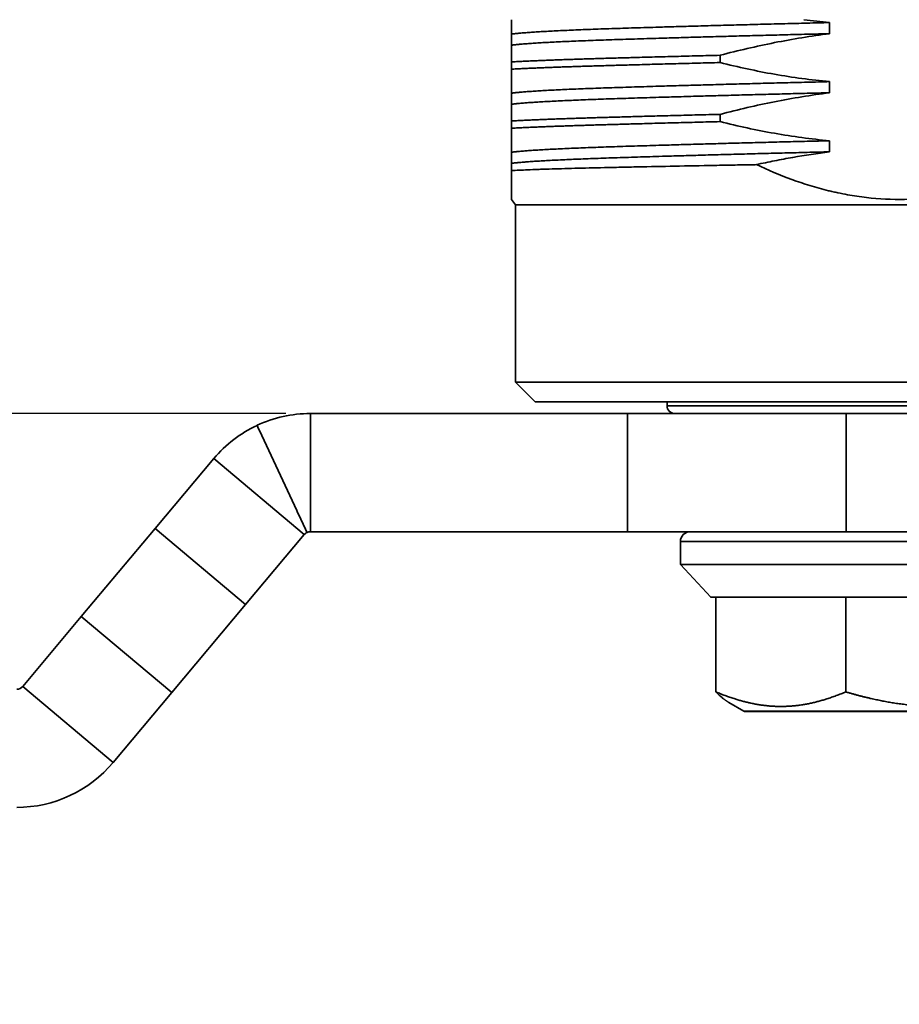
# Model space of a CAD drawing. Header units: millimetres. Extents: x 2770 to 3197, y 1404 to 1706.
# Tile 11 of 34: x 2855 to 2877, y 1570 to 1595. Entities that reach past the tile are written whole.
import ezdxf

# ---------------------------------------------------------------- set-up
doc = ezdxf.new("R2010")
doc.units = ezdxf.units.MM
doc.layers.add('粗实线层', color=7, linetype='Continuous', lineweight=35)
doc.styles.add('标准', font='txt', dxfattribs={"width": 0.667})
doc.dimstyles.new('对齐', dxfattribs={"dimtxt": 3, "dimasz": 2.5, "dimexe": 1.25, "dimexo": 0.625, "dimtad": 1, "dimdsep": 46, "dimtxsty": '标准', "dimcen": 2.5, "dimclrd": 3, "dimclre": 3, "dimclrt": 3, "dimadec": 0, "dimazin": 0, "dimtfac": 1, "dimtmove": 0, "dimatfit": 3, "dimfxl": 1, "dimarcsym": 0})

# ---------------------------------------------------------------- blocks, each defined once
blk = doc.blocks.new('*D24')
at = {"color": 3, "lineweight": -2, "transparency": 16777216}
for p, q in [((2860.215, 1603.329), (2825.516, 1603.329)), ((2826.766, 1599.329), (2826.766, 1582.029)), ((2831.315, 1578.029), (2825.516, 1578.029))]:
    blk.add_line(p, q, dxfattribs=at)
at = {"color": 3, "transparency": 16777216}
for points in [[(2826.099, 1599.329), (2827.433, 1599.329), (2826.766, 1603.329)], [(2826.099, 1582.029), (2827.433, 1582.029), (2826.766, 1578.029)]]:
    blk.add_solid(points, dxfattribs=at)
at = {"layer": 'Defpoints', "color": 0, "transparency": 16777216}
for p in [(2860.84, 1603.329), (2826.766, 1578.029), (2831.94, 1578.029)]:
    blk.add_point(p, dxfattribs=at)
at = {"color": 3, "lineweight": 18, "transparency": 16777216, "insert": (2823.891, 1590.679), "char_height": 4.5, "attachment_point": 5, "rotation": 90, "style": '标准'}
blk.add_mtext('H', dxfattribs=at)
blk = doc.blocks.new('*D25')
at = {"color": 3, "lineweight": -2, "transparency": 16777216}
for p, q in [((2841.997, 1589.029), (2841.997, 1593.029)), ((2861.357, 1585.029), (2840.747, 1585.029)), ((2841.997, 1578.029), (2841.997, 1585.029)), ((2844.537, 1578.029), (2840.747, 1578.029)), ((2841.997, 1574.029), (2841.997, 1570.029))]:
    blk.add_line(p, q, dxfattribs=at)
at = {"color": 3, "transparency": 16777216}
for points in [[(2841.33, 1589.029), (2842.663, 1589.029), (2841.997, 1585.029)], [(2841.33, 1574.029), (2842.663, 1574.029), (2841.997, 1578.029)]]:
    blk.add_solid(points, dxfattribs=at)
at = {"layer": 'Defpoints', "color": 0, "transparency": 16777216}
for p in [(2841.997, 1585.029), (2861.982, 1585.029), (2845.162, 1578.029)]:
    blk.add_point(p, dxfattribs=at)
at = {"color": 3, "lineweight": 18, "transparency": 16777216, "insert": (2839.122, 1581.529), "char_height": 4.5, "attachment_point": 5, "rotation": 90, "style": '标准'}
blk.add_mtext('BH', dxfattribs=at)

msp = doc.modelspace()

# ---------------------------------------------------------------- linework, layer by layer
at = {"layer": '粗实线层', "color": 7}
for p, q in [((2872.39, 1593.941), (2872.39, 1594.126)), ((2867.09, 1593.773), (2867.09, 1593.958)), ((2872.39, 1592.441), (2872.39, 1592.626)), ((2867.09, 1592.273), (2867.09, 1592.458)), ((2867.09, 1590.466), (2867.19, 1590.329)), ((2867.19, 1590.329), (2867.19, 1585.829)), ((2886.69, 1590.329), (2867.19, 1590.329)), ((2867.19, 1585.829), (2867.69, 1585.329)), ((2867.19, 1585.829), (2886.69, 1585.829)), ((2886.19, 1585.329), (2867.69, 1585.329)), ((2871.04, 1585.329), (2871.04, 1585.229)), ((2870.04, 1585.029), (2861.982, 1585.029)), ((2875.591, 1585.029), (2870.04, 1585.029)), ((2870.04, 1585.029), (2870.04, 1582.029)), ((2871.04, 1585.229), (2882.84, 1585.229)), ((2885.44, 1585.029), (2875.591, 1585.029)), ((2875.591, 1585.029), (2875.591, 1582.029)), ((2858.04, 1582.11), (2859.53, 1583.886)), ((2861.828, 1581.958), (2859.53, 1583.886)), ((2858.04, 1582.11), (2856.164, 1579.874)), ((2858.04, 1582.11), (2860.338, 1580.182)), ((2870.04, 1582.029), (2861.982, 1582.029)), ((2875.591, 1582.029), (2870.04, 1582.029)), ((2885.44, 1582.029), (2875.591, 1582.029)), ((2860.338, 1580.182), (2861.828, 1581.958)), ((2871.379, 1581.78), (2871.379, 1581.199)), ((2882.308, 1581.78), (2871.379, 1581.78)), ((2871.379, 1581.199), (2872.149, 1580.368)), ((2878.241, 1581.199), (2871.379, 1581.199)), ((2872.281, 1580.369), (2872.281, 1577.962)), ((2875.581, 1580.369), (2875.581, 1577.962)), ((2860.338, 1580.182), (2858.462, 1577.946)), ((2856.164, 1579.874), (2854.676, 1578.101)), ((2856.164, 1579.874), (2858.462, 1577.946)), ((2854.676, 1578.101), (2856.974, 1576.173)), ((2858.462, 1577.946), (2856.974, 1576.173)), ((2872.612, 1577.694), (2872.991, 1577.476)), ((2880.752, 1577.476), (2872.991, 1577.476))]:
    msp.add_line(p, q, dxfattribs=at)
for centre, radius, start, end in [((2871.24, 1585.229), 0.2, 180, 270), ((2861.982, 1581.829), 3.2, 115, 140), ((2861.982, 1581.829), 0.2, 115, 140), ((2871.628, 1581.78), 0.249, 90, 180), ((2854.523, 1578.229), 0.2, 270, 320), ((2873.033, 1577.547), 0.083, 240, 270), ((2854.523, 1578.229), 3.2, 270, 320)]:
    msp.add_arc(centre, radius, start, end, dxfattribs=at)
for points, degree, knots in [([(2867.09, 1595.027), (2867.09, 1595.017), (2867.09, 1595.007), (2867.09, 1594.97), (2867.09, 1594.943), (2867.09, 1594.815), (2867.09, 1594.729), (2867.09, 1594.664)], 3, [0, 0, 0, 0, 0.065987, 0.065987, 0.25279, 0.25279, 1, 1, 1, 1]), ([(2872.39, 1594.126), (2872.619, 1594.186), (2872.848, 1594.243), (2873.308, 1594.35), (2873.539, 1594.4), (2874.234, 1594.538), (2874.699, 1594.615), (2875.168, 1594.674)], 3, [0, 0, 0, 0, 0.25, 0.25, 0.5, 0.5, 1, 1, 1, 1]), ([(2867.09, 1594.382), (2867.09, 1594.364), (2867.09, 1594.341), (2867.09, 1594.286), (2867.09, 1594.255), (2867.09, 1594.147), (2867.09, 1594.06), (2867.09, 1593.958)], 3, [0, 0, 0, 0, 0.25, 0.25, 0.5, 0.5, 1, 1, 1, 1]), ([(2867.09, 1593.773), (2867.09, 1593.706), (2867.09, 1593.643), (2867.09, 1593.554), (2867.09, 1593.525), (2867.09, 1593.47), (2867.09, 1593.443), (2867.09, 1593.315), (2867.09, 1593.229), (2867.09, 1593.164)], 3, [0, 0, 0, 0, 0.25, 0.25, 0.375, 0.375, 0.5, 0.5, 1, 1, 1, 1]), ([(2875.168, 1593.456), (2874.934, 1593.478), (2874.7, 1593.504), (2874.234, 1593.567), (2874.002, 1593.603), (2873.538, 1593.685), (2873.307, 1593.731), (2872.847, 1593.83), (2872.618, 1593.884), (2872.39, 1593.941)], 3, [0, 0, 0, 0, 0.25, 0.25, 0.5, 0.5, 0.75, 0.75, 1, 1, 1, 1]), ([(2872.39, 1592.626), (2872.619, 1592.686), (2872.848, 1592.743), (2873.308, 1592.85), (2873.539, 1592.9), (2874.234, 1593.038), (2874.699, 1593.115), (2875.168, 1593.174)], 3, [0, 0, 0, 0, 0.25, 0.25, 0.5, 0.5, 1, 1, 1, 1]), ([(2867.09, 1592.882), (2867.09, 1592.864), (2867.09, 1592.841), (2867.09, 1592.786), (2867.09, 1592.755), (2867.09, 1592.647), (2867.09, 1592.56), (2867.09, 1592.458)], 3, [0, 0, 0, 0, 0.25, 0.25, 0.5, 0.5, 1, 1, 1, 1]), ([(2867.09, 1592.273), (2867.09, 1592.206), (2867.09, 1592.143), (2867.09, 1592.024), (2867.09, 1591.969), (2867.09, 1591.815), (2867.09, 1591.729), (2867.09, 1591.664)], 3, [0, 0, 0, 0, 0.25, 0.25, 0.5, 0.5, 1, 1, 1, 1]), ([(2875.168, 1591.956), (2874.934, 1591.978), (2874.7, 1592.004), (2874.234, 1592.067), (2874.002, 1592.103), (2873.538, 1592.185), (2873.307, 1592.231), (2872.847, 1592.33), (2872.618, 1592.384), (2872.39, 1592.441)], 3, [0, 0, 0, 0, 0.25, 0.25, 0.5, 0.5, 0.75, 0.75, 1, 1, 1, 1]), ([(2873.31, 1591.349), (2873.463, 1591.383), (2873.617, 1591.415), (2873.926, 1591.477), (2874.08, 1591.506), (2874.545, 1591.588), (2874.856, 1591.635), (2875.168, 1591.674)], 3, [0, 0, 0, 0, 0.25, 0.25, 0.5, 0.5, 1, 1, 1, 1]), ([(2867.09, 1591.382), (2867.09, 1591.362), (2867.09, 1591.337), (2867.09, 1591.275), (2867.09, 1591.239), (2867.09, 1591.198)], 3, [0, 0, 0, 0, 0.5, 0.5, 1, 1, 1, 1]), ([(2873.31, 1591.349), (2873.264, 1591.348), (2873.218, 1591.347), (2873.127, 1591.346), (2873.082, 1591.345), (2872.946, 1591.342), (2872.676, 1591.338), (2872.413, 1591.333), (2871.895, 1591.323), (2871.561, 1591.317), (2870.916, 1591.304), (2870.604, 1591.298), (2870.23, 1591.291), (2870.156, 1591.289), (2870.009, 1591.286), (2869.937, 1591.284), (2869.723, 1591.28), (2869.585, 1591.277), (2869.183, 1591.268), (2868.932, 1591.262), (2868.465, 1591.25), (2868.248, 1591.243), (2867.998, 1591.235), (2867.949, 1591.234), (2867.878, 1591.231), (2867.854, 1591.231), (2867.808, 1591.229), (2867.693, 1591.225), (2867.587, 1591.221), (2867.347, 1591.211), (2867.208, 1591.205), (2867.09, 1591.198)], 3, [0, 0, 0, 0, 0.015625, 0.015625, 0.03125, 0.03125, 0.0625, 0.125, 0.125, 0.25, 0.25, 0.375, 0.375, 0.40625, 0.40625, 0.4375, 0.4375, 0.5, 0.5, 0.625, 0.625, 0.75, 0.75, 0.78125, 0.78125, 0.796875, 0.796875, 0.8125, 0.875, 0.875, 1, 1, 1, 1]), ([(2880.821, 1591.471), (2880.674, 1591.398), (2880.527, 1591.327), (2880.229, 1591.193), (2880.079, 1591.13), (2879.625, 1590.95), (2879.317, 1590.845), (2878.847, 1590.714), (2878.689, 1590.674), (2878.449, 1590.622), (2878.369, 1590.606), (2878.208, 1590.576), (2878.126, 1590.562), (2877.721, 1590.501), (2877.397, 1590.473), (2876.75, 1590.461), (2876.427, 1590.477), (2875.944, 1590.533), (2875.783, 1590.556), (2875.542, 1590.6), (2875.461, 1590.616), (2875.341, 1590.642), (2875.301, 1590.65), (2875.22, 1590.669), (2874.861, 1590.754), (2874.511, 1590.862), (2873.902, 1591.084), (2873.603, 1591.211), (2873.31, 1591.349)], 3, [0, 0, 0, 0, 0.0625, 0.0625, 0.125, 0.125, 0.25, 0.25, 0.3125, 0.3125, 0.34375, 0.34375, 0.375, 0.375, 0.5, 0.5, 0.625, 0.625, 0.6875, 0.6875, 0.71875, 0.71875, 0.734375, 0.734375, 0.75, 0.875, 0.875, 1, 1, 1, 1]), ([(2867.09, 1591.198), (2867.09, 1591.09), (2867.09, 1590.893), (2867.09, 1590.74), (2867.09, 1590.645), (2867.09, 1590.609), (2867.09, 1590.579), (2867.09, 1590.568), (2867.09, 1590.562), (2867.09, 1590.546), (2867.09, 1590.536), (2867.09, 1590.492), (2867.09, 1590.469), (2867.09, 1590.466), (2867.09, 1590.466)], 3, [0, 0, 0, 0, 0.240388, 0.480776, 0.480776, 0.60097, 0.631018, 0.631018, 0.661067, 0.661067, 0.721164, 0.721164, 0.961551, 1, 1, 1, 1]), ([(2860.629, 1584.73), (2860.84, 1584.828), (2861.062, 1584.903), (2861.516, 1585.004), (2861.749, 1585.029), (2861.982, 1585.029)], 3, [0, 0, 0, 0, 0.5, 0.5, 1, 1, 1, 1]), ([(2872.148, 1580.369), (2872.148, 1580.369), (2872.158, 1580.369), (2872.2, 1580.369), (2872.234, 1580.369), (2872.281, 1580.369)], 3, [0, 0, 0, 0, 0.469717, 0.469717, 1, 1, 1, 1]), ([(2872.281, 1580.369), (2872.33, 1580.369), (2872.392, 1580.369), (2872.542, 1580.369), (2872.63, 1580.369), (2872.83, 1580.369), (2872.942, 1580.369), (2873.188, 1580.369), (2873.322, 1580.369), (2873.61, 1580.369), (2873.764, 1580.369), (2874.089, 1580.369), (2874.26, 1580.369), (2874.617, 1580.369), (2874.802, 1580.369), (2875.184, 1580.369), (2875.381, 1580.369), (2875.581, 1580.369)], 3, [0, 0, 0, 0, 0.125, 0.125, 0.25, 0.25, 0.375, 0.375, 0.5, 0.5, 0.625, 0.625, 0.75, 0.75, 0.875, 0.875, 1, 1, 1, 1]), ([(2875.581, 1580.369), (2875.782, 1580.369), (2875.986, 1580.369), (2876.399, 1580.369), (2876.608, 1580.369), (2877.026, 1580.369), (2877.235, 1580.369), (2877.651, 1580.369), (2877.858, 1580.369), (2878.264, 1580.369), (2878.464, 1580.369), (2878.855, 1580.369), (2879.045, 1580.369), (2879.412, 1580.369), (2879.59, 1580.369), (2879.928, 1580.369), (2880.089, 1580.369), (2880.24, 1580.369)], 3, [0, 0, 0, 0, 0.125, 0.125, 0.25, 0.25, 0.375, 0.375, 0.5, 0.5, 0.625, 0.625, 0.75, 0.75, 0.875, 0.875, 1, 1, 1, 1]), ([(2872.612, 1577.694), (2872.611, 1577.695), (2872.454, 1577.786), (2872.281, 1577.962)], 2, [0, 0, 0, 0.010544, 1, 1, 1]), ([(2872.281, 1577.962), (2872.713, 1577.781), (2873.105, 1577.69), (2873.52, 1577.593), (2873.921, 1577.592), (2874.325, 1577.591), (2874.743, 1577.686), (2875.141, 1577.778), (2875.581, 1577.962)], 2, [0, 0, 0, 0.25, 0.25, 0.5, 0.5, 0.75, 0.75, 1, 1, 1]), ([(2875.581, 1577.962), (2876.192, 1577.781), (2876.745, 1577.69), (2877.331, 1577.593), (2877.897, 1577.592), (2878.467, 1577.591), (2879.057, 1577.686), (2879.619, 1577.778), (2880.24, 1577.962)], 2, [0, 0, 0, 0.25, 0.25, 0.5, 0.5, 0.75, 0.75, 1, 1, 1])]:
    msp.add_open_spline(points, degree=degree, knots=knots, dxfattribs=at)
for points, degree in [([(2875.168, 1594.956), (2874.95, 1594.976), (2874.733, 1595.001), (2874.516, 1595.029)], 3), ([(2875.168, 1594.674), (2875.168, 1594.956)], 1), ([(2867.09, 1594.664), (2867.09, 1594.382)], 1), ([(2875.168, 1593.174), (2875.168, 1593.456)], 1), ([(2867.09, 1593.164), (2867.09, 1592.882)], 1), ([(2875.168, 1591.674), (2875.168, 1591.956)], 1), ([(2867.09, 1591.664), (2867.09, 1591.382)], 1), ([(2861.982, 1585.029), (2861.982, 1582.029)], 1), ([(2861.897, 1582.011), (2860.629, 1584.73)], 1), ([(2861.897, 1582.011), (2861.924, 1582.023), (2861.953, 1582.029), (2861.982, 1582.029)], 3)]:
    msp.add_open_spline(points, degree=degree, dxfattribs=at)
for points, weights in [([(2875.168, 1594.956), (2872.081, 1594.881), (2869.863, 1594.81), (2867.645, 1594.739), (2867.09, 1594.664)], [0.973113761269, 0.941317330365, 1, 0.941317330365, 0.973113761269]), ([(2875.168, 1594.674), (2872.081, 1594.599), (2869.863, 1594.528), (2867.645, 1594.457), (2867.09, 1594.382)], [0.973113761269, 0.941317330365, 1, 0.941317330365, 0.973113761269]), ([(2867.09, 1593.958), (2867.901, 1594.002), (2869.268, 1594.042), (2870.635, 1594.082), (2872.39, 1594.126)], [0.962324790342, 0.965767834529, 1, 0.965767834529, 0.962324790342]), ([(2872.39, 1593.941), (2870.635, 1593.897), (2869.268, 1593.857), (2867.901, 1593.817), (2867.09, 1593.773)], [0.962324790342, 0.965767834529, 1, 0.965767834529, 0.962324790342]), ([(2875.168, 1593.456), (2872.081, 1593.381), (2869.863, 1593.31), (2867.645, 1593.239), (2867.09, 1593.164)], [0.973113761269, 0.941317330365, 1, 0.941317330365, 0.973113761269]), ([(2875.168, 1593.174), (2872.081, 1593.099), (2869.863, 1593.028), (2867.645, 1592.957), (2867.09, 1592.882)], [0.973113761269, 0.941317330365, 1, 0.941317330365, 0.973113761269]), ([(2867.09, 1592.458), (2867.901, 1592.502), (2869.268, 1592.542), (2870.635, 1592.582), (2872.39, 1592.626)], [0.962324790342, 0.965767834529, 1, 0.965767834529, 0.962324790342]), ([(2872.39, 1592.441), (2870.635, 1592.397), (2869.268, 1592.357), (2867.901, 1592.317), (2867.09, 1592.273)], [0.962324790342, 0.965767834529, 1, 0.965767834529, 0.962324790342]), ([(2875.168, 1591.956), (2872.081, 1591.881), (2869.863, 1591.81), (2867.645, 1591.739), (2867.09, 1591.664)], [0.973113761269, 0.941317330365, 1, 0.941317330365, 0.973113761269]), ([(2875.168, 1591.674), (2872.081, 1591.599), (2869.863, 1591.528), (2867.645, 1591.457), (2867.09, 1591.382)], [0.973113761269, 0.941317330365, 1, 0.941317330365, 0.973113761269])]:
    msp.add_rational_spline(points, weights, degree=2, knots=[0, 0, 0, 0.5, 0.5, 1, 1, 1], dxfattribs=at)
msp.add_rational_spline([(2873.168, 1577.464), (2871.13, 1577.464), (2878.674, 1577.464), (2880.712, 1577.464)], [1, 0.333333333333, 0.333333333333, 1], degree=3, dxfattribs=at)

# ---------------------------------------------------------------- dimensions: what is measured, and where the dimension line sits
at = {"color": 3, "lineweight": 18}
dim = msp.add_linear_dim(base=(2826.766, 1578.029), p1=(2860.84, 1603.329), p2=(2831.94, 1578.029), angle=90, text='H', dimstyle='对齐', override={"dimtxt": 4.5, "dimasz": 4}, dxfattribs=at)
dim.commit()
dim.dimension.update_dxf_attribs({"geometry": '*D24', "text_midpoint": (2823.891, 1590.679)})
dim = msp.add_linear_dim(base=(2841.997, 1585.029), p1=(2845.162, 1578.029), p2=(2861.982, 1585.029), angle=90, text='BH', dimstyle='对齐', override={"dimtxt": 4.5, "dimasz": 4}, dxfattribs=at)
dim.commit()
dim.dimension.update_dxf_attribs({"geometry": '*D25', "text_midpoint": (2841.997, 1581.529), "dimtype": 160})

doc.saveas('drawing.dxf')
